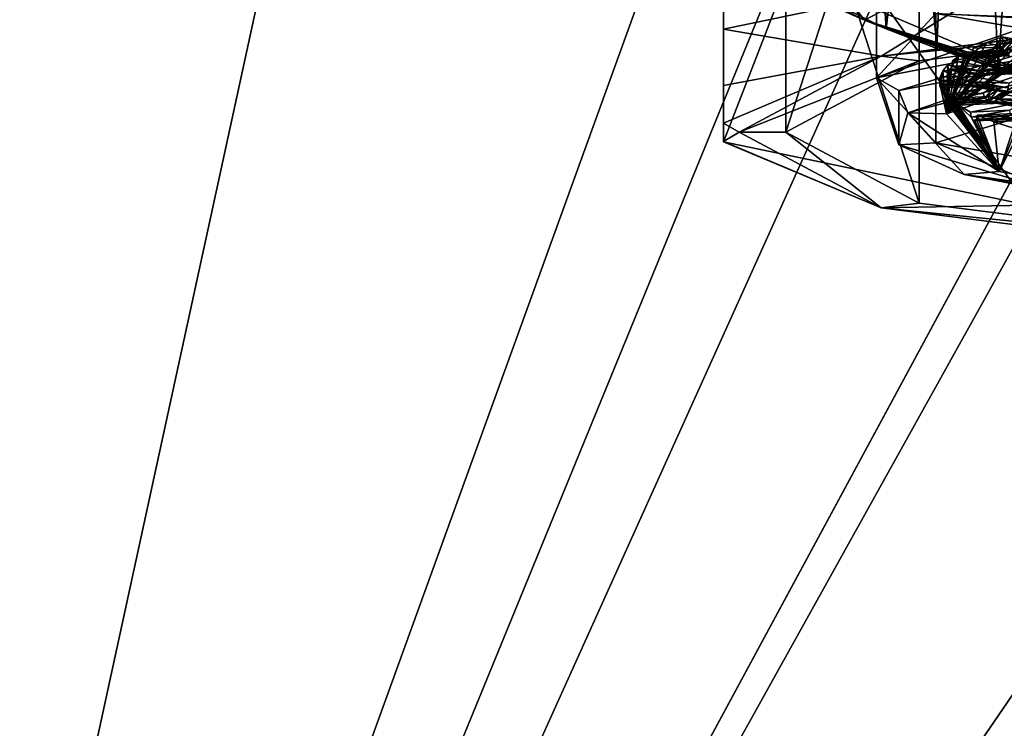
# Model space of a CAD drawing. Header units: millimetres. Extents: x -108 to 108, y -64 to 45.
# Tile 3 of 256: x -81 to -67, y -17 to -7. Entities that reach past the tile are written whole.
import ezdxf

# ---------------------------------------------------------------- set-up
doc = ezdxf.new("R2010")
doc.units = ezdxf.units.MM
doc.header["$LTSCALE"] = 65.185185
for name, color, linetype in [('1', 7, 'CONTINUOUS'), ('1027', 7, 'CONTINUOUS'), ('1072', 7, 'CONTINUOUS'), ('1086', 7, 'CONTINUOUS'), ('1908', 7, 'CONTINUOUS'), ('2', 7, 'CONTINUOUS'), ('229', 7, 'CONTINUOUS'), ('231', 7, 'CONTINUOUS'), ('234', 7, 'CONTINUOUS'), ('240', 7, 'CONTINUOUS'), ('241', 7, 'CONTINUOUS'), ('243', 7, 'CONTINUOUS'), ('325', 7, 'CONTINUOUS'), ('337', 7, 'CONTINUOUS'), ('348', 7, 'CONTINUOUS'), ('371', 7, 'CONTINUOUS'), ('376', 7, 'CONTINUOUS'), ('451', 7, 'CONTINUOUS'), ('468', 7, 'CONTINUOUS'), ('50', 7, 'CONTINUOUS'), ('517', 7, 'CONTINUOUS'), ('518', 7, 'CONTINUOUS'), ('52', 7, 'CONTINUOUS'), ('551', 7, 'CONTINUOUS'), ('56', 7, 'CONTINUOUS'), ('572', 7, 'CONTINUOUS'), ('586', 7, 'CONTINUOUS'), ('614', 7, 'CONTINUOUS'), ('615', 7, 'CONTINUOUS'), ('643', 7, 'CONTINUOUS'), ('644', 7, 'CONTINUOUS'), ('648', 7, 'CONTINUOUS'), ('653', 7, 'CONTINUOUS'), ('657', 7, 'CONTINUOUS'), ('659', 7, 'CONTINUOUS'), ('660', 7, 'CONTINUOUS'), ('670', 7, 'CONTINUOUS'), ('699', 7, 'CONTINUOUS'), ('74', 7, 'CONTINUOUS'), ('810', 7, 'CONTINUOUS'), ('840', 7, 'CONTINUOUS'), ('841', 7, 'CONTINUOUS'), ('842', 7, 'CONTINUOUS'), ('843', 7, 'CONTINUOUS'), ('848', 7, 'CONTINUOUS'), ('876', 7, 'CONTINUOUS'), ('881', 7, 'CONTINUOUS'), ('919', 7, 'CONTINUOUS'), ('960', 7, 'CONTINUOUS'), ('992', 7, 'CONTINUOUS')]:
    doc.layers.add(name, color=color, linetype=linetype)

msp = doc.modelspace()

# ---------------------------------------------------------------- linework, layer by layer
at = {"layer": '1', "linetype": 'CONTINUOUS'}
for points in [[(-86, 45, 2), (-86, -45, 2), (-80.404, 3.382, 2), (-86, 45, 2)], [(-80.404, 3.382, 2), (-86, -45, 2), (-80.267, 3.034, 2), (-80.404, 3.382, 2)], [(-80.267, 3.034, 2), (-86, -45, 2), (-76.621, -1.925, 2), (-80.267, 3.034, 2)], [(-76.621, -1.925, 2), (-86, -45, 2), (-71.784, -5.763, 2), (-76.621, -1.925, 2)], [(-71.784, -5.763, 2), (-86, -45, 2), (-66.099, -8.173, 2), (-71.784, -5.763, 2)], [(-86, -45, 2), (86, -45, 2), (-66.099, -8.173, 2), (-86, -45, 2)]]:
    msp.add_3dface(points, dxfattribs=at)
at = {"layer": '1027', "color": 8, "linetype": 'CONTINUOUS'}
for points in [[(-67.521, -8.116, 195.684), (-67.529, -8.054, 195.643), (-67.018, -8.203, 195.189), (-67.521, -8.116, 195.684)], [(-67.529, -8.054, 195.643), (-67.048, -8.137, 195.169), (-67.018, -8.203, 195.189), (-67.529, -8.054, 195.643)], [(-67.5, -8.133, 195.771), (-67.521, -8.116, 195.684), (-66.936, -8.231, 195.216), (-67.5, -8.133, 195.771)], [(-66.936, -8.231, 195.216), (-67.521, -8.116, 195.684), (-67.018, -8.203, 195.189), (-66.936, -8.231, 195.216)]]:
    msp.add_3dface(points, dxfattribs=at)
at = {"layer": '1072', "color": 8, "linetype": 'CONTINUOUS'}
for points in [[(-67.236, -7.93, 196.735), (-67.257, -7.976, 196.66), (-66.548, -7.898, 196.917), (-67.236, -7.93, 196.735)], [(-67.257, -7.976, 196.66), (-66.488, -7.94, 196.863), (-66.548, -7.898, 196.917), (-67.257, -7.976, 196.66)], [(-67.228, -7.858, 196.753), (-67.236, -7.93, 196.735), (-66.57, -7.828, 196.926), (-67.228, -7.858, 196.753)], [(-66.57, -7.828, 196.926), (-67.236, -7.93, 196.735), (-66.548, -7.898, 196.917), (-66.57, -7.828, 196.926)]]:
    msp.add_3dface(points, dxfattribs=at)
at = {"layer": '1086', "color": 8, "linetype": 'CONTINUOUS'}
for points in [[(-66.771, -7.468, 198.963), (-66.947, -7.583, 198.315), (-66.926, -7.653, 198.306), (-66.771, -7.468, 198.963)], [(-66.741, -7.534, 198.983), (-66.771, -7.468, 198.963), (-66.926, -7.653, 198.306), (-66.741, -7.534, 198.983)], [(-66.741, -7.534, 198.983), (-66.926, -7.653, 198.306), (-66.866, -7.695, 198.252), (-66.741, -7.534, 198.983)]]:
    msp.add_3dface(points, dxfattribs=at)
at = {"layer": '1908', "color": 8, "linetype": 'CONTINUOUS'}
for points in [[(-67.152, -8.299, 194.255), (-67.714, -8.325, 194.106), (-67.583, -8.425, 193.539), (-67.152, -8.299, 194.255)], [(-67.152, -8.299, 194.255), (-67.583, -8.425, 193.539), (-66.67, -8.382, 193.78), (-67.152, -8.299, 194.255)], [(-67.583, -8.425, 193.539), (-67.408, -8.523, 192.984), (-66.67, -8.382, 193.78), (-67.583, -8.425, 193.539)], [(-67.408, -8.523, 192.984), (-66.846, -8.497, 193.132), (-66.67, -8.382, 193.78), (-67.408, -8.523, 192.984)]]:
    msp.add_3dface(points, dxfattribs=at)
at = {"layer": '2', "linetype": 'CONTINUOUS'}
for points in [[(-86, -45), (-86, 45), (-66.657, 2.163), (-86, -45)], [(-66.657, -2.163), (-86, -45), (-66.657, 2.163), (-66.657, -2.163)], [(-86, -45), (-55.885, -5.663), (39.25, 0), (-86, -45)], [(42.03, -10.375), (-86, -45), (39.25, 0), (42.03, -10.375)], [(-64.115, -5.663), (-86, -45), (-66.657, -2.163), (-64.115, -5.663)], [(-55.885, -5.663), (-86, -45), (-60, -7), (-55.885, -5.663)], [(-60, -7), (-86, -45), (-64.115, -5.663), (-60, -7)], [(49.625, -17.97), (-86, -45), (42.03, -10.375), (49.625, -17.97)]]:
    msp.add_3dface(points, dxfattribs=at)
at = {"layer": '229', "color": 8, "linetype": 'CONTINUOUS'}
for points in [[(-66.182, -7.529, 201.722), (-66.276, -7.179, 201.755), (-68.766, -8.028, 196.942), (-66.182, -7.529, 201.722)], [(-68.445, -8.21, 197.862), (-66.182, -7.529, 201.722), (-68.766, -8.028, 196.942), (-68.445, -8.21, 197.862)], [(-66.182, -7.529, 201.722), (-68.445, -8.21, 197.862), (-65.951, -7.728, 201.522), (-66.182, -7.529, 201.722)], [(-65.951, -7.728, 201.522), (-68.445, -8.21, 197.862), (-68.311, -8.532, 196.962), (-65.951, -7.728, 201.522)], [(-68.445, -8.996, 193.405), (-68.445, -8.21, 197.862), (-68.766, -8.028, 196.942), (-68.445, -8.996, 193.405)], [(-67.908, -8.969, 191.607), (-68.445, -8.996, 193.405), (-68.766, -8.028, 196.942), (-67.908, -8.969, 191.607)], [(-68.445, -8.21, 197.862), (-68.445, -8.996, 193.405), (-68.311, -8.532, 196.962), (-68.445, -8.21, 197.862)], [(-68.311, -8.532, 196.962), (-68.445, -8.996, 193.405), (-67.499, -9.425, 191.9), (-68.311, -8.532, 196.962)], [(-66.182, -9.676, 189.546), (-68.445, -8.996, 193.405), (-67.908, -8.969, 191.607), (-66.182, -9.676, 189.546)], [(-68.445, -8.996, 193.405), (-66.182, -9.676, 189.546), (-67.499, -9.425, 191.9), (-68.445, -8.996, 193.405)], [(-64.029, -9.642, 187.787), (-66.182, -9.676, 189.546), (-67.908, -8.969, 191.607), (-64.029, -9.642, 187.787)], [(-67.499, -9.425, 191.9), (-66.182, -9.676, 189.546), (-63.819, -10.064, 188.277), (-67.499, -9.425, 191.9)]]:
    msp.add_3dface(points, dxfattribs=at)
at = {"layer": '231', "color": 8, "linetype": 'CONTINUOUS'}
for points in [[(-68.766, -8.028, 196.942), (-66.276, -7.179, 201.755), (-68.766, -6.157, 196.612), (-68.766, -8.028, 196.942)], [(-67.908, -7.098, 191.277), (-68.766, -8.028, 196.942), (-68.766, -6.157, 196.612), (-67.908, -7.098, 191.277)], [(-67.908, -8.969, 191.607), (-68.766, -8.028, 196.942), (-67.908, -7.098, 191.277), (-67.908, -8.969, 191.607)], [(-64.029, -7.771, 187.457), (-67.908, -8.969, 191.607), (-67.908, -7.098, 191.277), (-64.029, -7.771, 187.457)], [(-64.029, -9.642, 187.787), (-67.908, -8.969, 191.607), (-64.029, -7.771, 187.457), (-64.029, -9.642, 187.787)]]:
    msp.add_3dface(points, dxfattribs=at)
at = {"layer": '234', "color": 8, "linetype": 'CONTINUOUS'}
for points in [[(-64.029, -7.771, 187.457), (-67.908, -7.098, 191.277), (-65.504, -7.223, 187.684), (-64.029, -7.771, 187.457)], [(-65.504, -7.223, 187.684), (-67.908, -7.098, 191.277), (-65.815, -7.182, 187.916), (-65.504, -7.223, 187.684)]]:
    msp.add_3dface(points, dxfattribs=at)
at = {"layer": '240', "color": 7, "linetype": 'CONTINUOUS', "true_color": 0xa36635}
for points in [[(-70.975, -6.671, 190.531), (-69.656, -5.548, 187.972), (-70.975, -8.951, 190.933), (-70.975, -6.671, 190.531)], [(-70.975, -8.951, 190.933), (-69.656, -5.548, 187.972), (-66.576, -9.866, 185.743), (-70.975, -8.951, 190.933)], [(-69.656, -5.548, 187.972), (-63.688, -6.301, 183.702), (-66.576, -9.866, 185.743), (-69.656, -5.548, 187.972)]]:
    msp.add_3dface(points, dxfattribs=at)
at = {"layer": '241', "color": 7, "linetype": 'CONTINUOUS', "true_color": 0xa36635}
for points in [[(-70.975, -8.948, 193.324), (-70.75, -8.811, 195.67), (-70.975, -8.683, 195.648), (-70.975, -8.948, 193.324)], [(-68.697, -9.908, 189.448), (-70.75, -8.811, 195.67), (-70.975, -8.948, 193.324), (-68.697, -9.908, 189.448)], [(-70.975, -8.951, 190.933), (-68.697, -9.908, 189.448), (-70.975, -8.948, 193.324), (-70.975, -8.951, 190.933)], [(-70.975, -8.951, 190.933), (-66.576, -9.866, 185.743), (-68.697, -9.908, 189.448), (-70.975, -8.951, 190.933)], [(-68.697, -9.908, 189.448), (-66.576, -9.866, 185.743), (-63.322, -10.586, 185.602), (-68.697, -9.908, 189.448)]]:
    msp.add_3dface(points, dxfattribs=at)
at = {"layer": '243', "color": 7, "linetype": 'CONTINUOUS', "true_color": 0xa36635}
for points in [[(-70.075, -3.887, 194.802), (-68.151, -2.858, 200.634), (-70.075, -8.811, 195.67), (-70.075, -3.887, 194.802)], [(-70.075, -8.811, 195.67), (-68.151, -2.858, 200.634), (-68.151, -7.782, 201.502), (-70.075, -8.811, 195.67)], [(-68.151, -7.782, 201.502), (-68.151, -2.858, 200.634), (-63.113, -7.147, 205.107), (-68.151, -7.782, 201.502)]]:
    msp.add_3dface(points, dxfattribs=at)
at = {"layer": '325', "color": 8, "linetype": 'CONTINUOUS'}
for points in [[(-67.065, -8.368, 194.438), (-66.48, -8.42, 193.958), (-66.983, -8.333, 194.454), (-67.065, -8.368, 194.438)], [(-66.502, -8.466, 193.883), (-66.48, -8.42, 193.958), (-67.065, -8.368, 194.438), (-66.502, -8.466, 193.883)], [(-66.983, -8.333, 194.454), (-66.472, -8.348, 193.975), (-66.954, -8.264, 194.45), (-66.983, -8.333, 194.454)], [(-66.48, -8.42, 193.958), (-66.472, -8.348, 193.975), (-66.983, -8.333, 194.454), (-66.48, -8.42, 193.958)]]:
    msp.add_3dface(points, dxfattribs=at)
at = {"layer": '337', "color": 8, "linetype": 'CONTINUOUS'}
for points in [[(-67.331, -8.019, 195.838), (-67.155, -7.905, 196.486), (-67.177, -7.968, 196.52), (-67.331, -8.019, 195.838)], [(-67.443, -8.123, 195.826), (-67.361, -8.088, 195.842), (-67.237, -7.989, 196.584), (-67.443, -8.123, 195.826)], [(-67.361, -8.088, 195.842), (-67.331, -8.019, 195.838), (-67.177, -7.968, 196.52), (-67.361, -8.088, 195.842)], [(-67.237, -7.989, 196.584), (-67.361, -8.088, 195.842), (-67.177, -7.968, 196.52), (-67.237, -7.989, 196.584)]]:
    msp.add_3dface(points, dxfattribs=at)
at = {"layer": '348', "color": 8, "linetype": 'CONTINUOUS'}
for points in [[(-67.361, -8.088, 195.842), (-67.443, -8.123, 195.826), (-66.858, -8.175, 195.347), (-67.361, -8.088, 195.842)], [(-67.331, -8.019, 195.838), (-67.361, -8.088, 195.842), (-66.85, -8.103, 195.364), (-67.331, -8.019, 195.838)], [(-66.85, -8.103, 195.364), (-67.361, -8.088, 195.842), (-66.858, -8.175, 195.347), (-66.85, -8.103, 195.364)], [(-66.858, -8.175, 195.347), (-67.443, -8.123, 195.826), (-66.88, -8.221, 195.272), (-66.858, -8.175, 195.347)]]:
    msp.add_3dface(points, dxfattribs=at)
at = {"layer": '371', "color": 8, "linetype": 'CONTINUOUS'}
for points in [[(-67.065, -8.368, 194.438), (-66.983, -8.333, 194.454), (-66.859, -8.234, 195.195), (-67.065, -8.368, 194.438)], [(-66.983, -8.333, 194.454), (-66.954, -8.264, 194.45), (-66.799, -8.213, 195.131), (-66.983, -8.333, 194.454)], [(-66.859, -8.234, 195.195), (-66.983, -8.333, 194.454), (-66.799, -8.213, 195.131), (-66.859, -8.234, 195.195)], [(-66.799, -8.213, 195.131), (-66.954, -8.264, 194.45), (-66.777, -8.15, 195.098), (-66.799, -8.213, 195.131)]]:
    msp.add_3dface(points, dxfattribs=at)
at = {"layer": '376', "color": 8, "linetype": 'CONTINUOUS'}
for points in [[(-66.467, -7.954, 196.787), (-67.237, -7.989, 196.584), (-67.177, -7.968, 196.52), (-66.467, -7.954, 196.787)], [(-67.155, -7.905, 196.486), (-66.489, -7.936, 196.701), (-67.177, -7.968, 196.52), (-67.155, -7.905, 196.486)], [(-66.489, -7.936, 196.701), (-66.467, -7.954, 196.787), (-67.177, -7.968, 196.52), (-66.489, -7.936, 196.701)], [(-66.497, -7.875, 196.66), (-66.489, -7.936, 196.701), (-67.155, -7.905, 196.486), (-66.497, -7.875, 196.66)]]:
    msp.add_3dface(points, dxfattribs=at)
at = {"layer": '451', "color": 8, "linetype": 'CONTINUOUS'}
for points in [[(-66.846, -8.497, 193.132), (-67.408, -8.523, 192.984), (-67.399, -8.597, 192.969), (-66.846, -8.497, 193.132)], [(-66.824, -8.567, 193.123), (-66.846, -8.497, 193.132), (-67.399, -8.597, 192.969), (-66.824, -8.567, 193.123)], [(-67.375, -8.638, 192.908), (-66.824, -8.567, 193.123), (-67.399, -8.597, 192.969), (-67.375, -8.638, 192.908)], [(-66.765, -8.609, 193.069), (-66.824, -8.567, 193.123), (-67.375, -8.638, 192.908), (-66.765, -8.609, 193.069)]]:
    msp.add_3dface(points, dxfattribs=at)
at = {"layer": '468', "color": 8, "linetype": 'CONTINUOUS'}
for points in [[(-66.771, -7.468, 198.963), (-66.741, -7.534, 198.983), (-66.948, -7.438, 199.138), (-66.771, -7.468, 198.963)], [(-66.948, -7.438, 199.138), (-66.741, -7.534, 198.983), (-66.934, -7.502, 199.176), (-66.948, -7.438, 199.138)], [(-66.741, -7.534, 198.983), (-66.66, -7.562, 199.01), (-66.934, -7.502, 199.176), (-66.741, -7.534, 198.983)], [(-66.934, -7.502, 199.176), (-66.66, -7.562, 199.01), (-66.899, -7.52, 199.246), (-66.934, -7.502, 199.176)]]:
    msp.add_3dface(points, dxfattribs=at)
at = {"layer": '50', "linetype": 'CONTINUOUS'}
for points in [[(-68.754, 2.5, 7.59), (-69.25, 2.5, 9), (-68.628, -7.322, 7.447), (-68.754, 2.5, 7.59)], [(-68.628, -7.322, 7.447), (-69.25, 2.5, 9), (-69.25, -7.061, 9), (-68.628, -7.322, 7.447)], [(-67.484, 2.5, 6.803), (-68.754, 2.5, 7.59), (-67.893, -7.603, 6.935), (-67.484, 2.5, 6.803)], [(-67.893, -7.603, 6.935), (-68.754, 2.5, 7.59), (-68.628, -7.322, 7.447), (-67.893, -7.603, 6.935)], [(-67.008, -7.904, 6.75), (-67.484, 2.5, 6.803), (-67.893, -7.603, 6.935), (-67.008, -7.904, 6.75)], [(-66.49, -0.369, 6.809), (-67.484, 2.5, 6.803), (-67.008, -7.904, 6.75), (-66.49, -0.369, 6.809)], [(-66.131, -8.164, 6.924), (-66.49, -0.369, 6.809), (-67.008, -7.904, 6.75), (-66.131, -8.164, 6.924)]]:
    msp.add_3dface(points, dxfattribs=at)
at = {"layer": '517', "color": 8, "linetype": 'CONTINUOUS'}
for points in [[(-67.07, -8.664, 192.182), (-66.774, -8.544, 192.866), (-67.311, -8.569, 192.724), (-67.07, -8.664, 192.182)], [(-66.292, -8.627, 192.391), (-66.774, -8.544, 192.866), (-67.07, -8.664, 192.182), (-66.292, -8.627, 192.391)], [(-66.789, -8.756, 191.659), (-66.292, -8.627, 192.391), (-67.07, -8.664, 192.182), (-66.789, -8.756, 191.659)]]:
    msp.add_3dface(points, dxfattribs=at)
at = {"layer": '518', "color": 8, "linetype": 'CONTINUOUS'}
for points in [[(-65.951, -7.728, 201.522), (-68.311, -8.532, 196.962), (-65.551, -7.798, 201.128), (-65.951, -7.728, 201.522)], [(-65.551, -7.798, 201.128), (-68.311, -8.532, 196.962), (-67.753, -8.548, 196.871), (-65.551, -7.798, 201.128)], [(-68.311, -8.532, 196.962), (-67.499, -9.425, 191.9), (-66.994, -9.38, 192.152), (-68.311, -8.532, 196.962)], [(-67.753, -8.548, 196.871), (-68.311, -8.532, 196.962), (-66.994, -9.38, 192.152), (-67.753, -8.548, 196.871)], [(-66.994, -9.38, 192.152), (-67.499, -9.425, 191.9), (-63.564, -9.976, 188.774), (-66.994, -9.38, 192.152)], [(-67.499, -9.425, 191.9), (-63.819, -10.064, 188.277), (-63.564, -9.976, 188.774), (-67.499, -9.425, 191.9)]]:
    msp.add_3dface(points, dxfattribs=at)
at = {"layer": '52', "linetype": 'CONTINUOUS'}
for points in [[(-69.25, -7.061, 9), (-68.754, 2.5, 10.41), (-68.628, -7.322, 10.553), (-69.25, -7.061, 9)], [(-68.754, 2.5, 10.41), (-67.484, 2.5, 11.197), (-68.628, -7.322, 10.553), (-68.754, 2.5, 10.41)], [(-68.628, -7.322, 10.553), (-67.484, 2.5, 11.197), (-67.893, -7.603, 11.065), (-68.628, -7.322, 10.553)], [(-67.893, -7.603, 11.065), (-67.484, 2.5, 11.197), (-67.008, -7.904, 11.25), (-67.893, -7.603, 11.065)], [(-67.484, 2.5, 11.197), (-66.489, -0.372, 11.191), (-67.008, -7.904, 11.25), (-67.484, 2.5, 11.197)], [(-67.008, -7.904, 11.25), (-66.489, -0.372, 11.191), (-66.131, -8.164, 11.076), (-67.008, -7.904, 11.25)]]:
    msp.add_3dface(points, dxfattribs=at)
at = {"layer": '551', "color": 8, "linetype": 'CONTINUOUS'}
for points in [[(-66.866, -7.695, 198.252), (-66.926, -7.653, 198.306), (-67.41, -7.721, 198.109), (-66.866, -7.695, 198.252)], [(-67.41, -7.721, 198.109), (-66.926, -7.653, 198.306), (-67.38, -7.673, 198.187), (-67.41, -7.721, 198.109)], [(-66.947, -7.583, 198.315), (-67.369, -7.602, 198.204), (-67.38, -7.673, 198.187), (-66.947, -7.583, 198.315)], [(-66.926, -7.653, 198.306), (-66.947, -7.583, 198.315), (-67.38, -7.673, 198.187), (-66.926, -7.653, 198.306)]]:
    msp.add_3dface(points, dxfattribs=at)
at = {"layer": '56', "linetype": 'CONTINUOUS'}
for points in [[(-71.958, -5.659, 190.897), (-69.25, -7.061, 9), (-68.937, -7.195, 185.586), (-71.958, -5.659, 190.897)], [(-71.784, -5.763, 2), (-66.099, -8.173, 2), (-68.628, -7.322, 7.447), (-71.784, -5.763, 2)], [(-71.784, -5.763, 2), (-68.628, -7.322, 7.447), (-69.25, -7.061, 9), (-71.784, -5.763, 2)], [(-69.25, -7.061, 9), (-68.628, -7.322, 10.553), (-68.937, -7.195, 185.586), (-69.25, -7.061, 9)], [(-65.401, -8.353, 10.583), (-64.75, -8.501, 9), (-68.937, -7.195, 185.586), (-65.401, -8.353, 10.583)], [(-68.937, -7.195, 185.586), (-64.75, -8.501, 9), (-64.618, -8.528, 182.422), (-68.937, -7.195, 185.586)], [(-68.628, -7.322, 10.553), (-67.893, -7.603, 11.065), (-68.937, -7.195, 185.586), (-68.628, -7.322, 10.553)], [(-67.893, -7.603, 11.065), (-67.008, -7.904, 11.25), (-68.937, -7.195, 185.586), (-67.893, -7.603, 11.065)], [(-67.008, -7.904, 11.25), (-66.131, -8.164, 11.076), (-68.937, -7.195, 185.586), (-67.008, -7.904, 11.25)], [(-66.131, -8.164, 11.076), (-65.401, -8.353, 10.583), (-68.937, -7.195, 185.586), (-66.131, -8.164, 11.076)], [(-66.099, -8.173, 2), (-67.893, -7.603, 6.935), (-68.628, -7.322, 7.447), (-66.099, -8.173, 2)], [(-66.099, -8.173, 2), (-67.008, -7.904, 6.75), (-67.893, -7.603, 6.935), (-66.099, -8.173, 2)], [(-66.099, -8.173, 2), (-66.131, -8.164, 6.924), (-67.008, -7.904, 6.75), (-66.099, -8.173, 2)]]:
    msp.add_3dface(points, dxfattribs=at)
at = {"layer": '572', "color": 8, "linetype": 'CONTINUOUS'}
for points in [[(-67.122, -8.378, 194.382), (-67.732, -8.406, 194.221), (-67.719, -8.389, 194.147), (-67.122, -8.378, 194.382)], [(-67.714, -8.325, 194.106), (-67.144, -8.36, 194.296), (-67.719, -8.389, 194.147), (-67.714, -8.325, 194.106)], [(-67.144, -8.36, 194.296), (-67.122, -8.378, 194.382), (-67.719, -8.389, 194.147), (-67.144, -8.36, 194.296)], [(-67.152, -8.299, 194.255), (-67.144, -8.36, 194.296), (-67.714, -8.325, 194.106), (-67.152, -8.299, 194.255)]]:
    msp.add_3dface(points, dxfattribs=at)
at = {"layer": '586', "color": 8, "linetype": 'CONTINUOUS'}
for points in [[(-67.529, -8.054, 195.643), (-67.521, -8.116, 195.684), (-67.85, -8.069, 195.559), (-67.529, -8.054, 195.643)], [(-67.85, -8.069, 195.559), (-67.521, -8.116, 195.684), (-67.85, -8.133, 195.6), (-67.85, -8.069, 195.559)], [(-67.521, -8.116, 195.684), (-67.5, -8.133, 195.771), (-67.85, -8.133, 195.6), (-67.521, -8.116, 195.684)], [(-67.5, -8.133, 195.771), (-67.849, -8.149, 195.678), (-67.85, -8.133, 195.6), (-67.5, -8.133, 195.771)]]:
    msp.add_3dface(points, dxfattribs=at)
at = {"layer": '614', "color": 8, "linetype": 'CONTINUOUS'}
for points in [[(-67.52, -8.12, 195.847), (-67.58, -8.078, 195.9), (-67.847, -8.135, 195.76), (-67.52, -8.12, 195.847)], [(-67.847, -8.135, 195.76), (-67.58, -8.078, 195.9), (-67.845, -8.092, 195.829), (-67.847, -8.135, 195.76)], [(-67.602, -8.007, 195.91), (-67.844, -8.018, 195.846), (-67.845, -8.092, 195.829), (-67.602, -8.007, 195.91)], [(-67.58, -8.078, 195.9), (-67.602, -8.007, 195.91), (-67.845, -8.092, 195.829), (-67.58, -8.078, 195.9)]]:
    msp.add_3dface(points, dxfattribs=at)
at = {"layer": '615', "color": 8, "linetype": 'CONTINUOUS'}
for points in [[(-67.844, -8.018, 195.846), (-67.602, -8.007, 195.91), (-67.806, -7.928, 196.356), (-67.844, -8.018, 195.846)], [(-67.734, -7.839, 196.862), (-67.806, -7.928, 196.356), (-67.426, -7.893, 196.558), (-67.734, -7.839, 196.862)], [(-67.806, -7.928, 196.356), (-67.602, -8.007, 195.91), (-67.426, -7.893, 196.558), (-67.806, -7.928, 196.356)]]:
    msp.add_3dface(points, dxfattribs=at)
at = {"layer": '643', "color": 8, "linetype": 'CONTINUOUS'}
for points in [[(-67.676, -7.853, 197.17), (-67.228, -7.858, 196.753), (-67.67, -7.781, 197.188), (-67.676, -7.853, 197.17)], [(-67.694, -7.9, 197.09), (-67.236, -7.93, 196.735), (-67.676, -7.853, 197.17), (-67.694, -7.9, 197.09)], [(-67.257, -7.976, 196.66), (-67.236, -7.93, 196.735), (-67.694, -7.9, 197.09), (-67.257, -7.976, 196.66)], [(-67.236, -7.93, 196.735), (-67.228, -7.858, 196.753), (-67.676, -7.853, 197.17), (-67.236, -7.93, 196.735)]]:
    msp.add_3dface(points, dxfattribs=at)
at = {"layer": '644', "color": 8, "linetype": 'CONTINUOUS'}
for points in [[(-67.734, -7.839, 196.862), (-67.426, -7.893, 196.558), (-67.396, -7.958, 196.577), (-67.734, -7.839, 196.862)], [(-67.734, -7.839, 196.862), (-67.396, -7.958, 196.577), (-67.729, -7.899, 196.904), (-67.734, -7.839, 196.862)], [(-67.396, -7.958, 196.577), (-67.314, -7.986, 196.605), (-67.729, -7.899, 196.904), (-67.396, -7.958, 196.577)], [(-67.729, -7.899, 196.904), (-67.314, -7.986, 196.605), (-67.713, -7.917, 196.997), (-67.729, -7.899, 196.904)]]:
    msp.add_3dface(points, dxfattribs=at)
at = {"layer": '648', "color": 8, "linetype": 'CONTINUOUS'}
for points in [[(-67.369, -7.602, 198.204), (-66.947, -7.583, 198.315), (-67.174, -7.519, 198.678), (-67.369, -7.602, 198.204)], [(-66.771, -7.468, 198.963), (-66.948, -7.438, 199.138), (-67.174, -7.519, 198.678), (-66.771, -7.468, 198.963)], [(-66.947, -7.583, 198.315), (-66.771, -7.468, 198.963), (-67.174, -7.519, 198.678), (-66.947, -7.583, 198.315)]]:
    msp.add_3dface(points, dxfattribs=at)
at = {"layer": '653', "color": 8, "linetype": 'CONTINUOUS'}
for points in [[(-67.442, -7.737, 198.019), (-66.845, -7.709, 198.176), (-67.426, -7.729, 198.064), (-67.442, -7.737, 198.019)], [(-66.845, -7.709, 198.176), (-67.41, -7.721, 198.109), (-67.426, -7.729, 198.064), (-66.845, -7.709, 198.176)], [(-66.866, -7.695, 198.252), (-67.41, -7.721, 198.109), (-66.845, -7.709, 198.176), (-66.866, -7.695, 198.252)], [(-67.713, -7.917, 196.997), (-67.237, -7.989, 196.584), (-67.704, -7.908, 197.044), (-67.713, -7.917, 196.997)], [(-67.314, -7.986, 196.605), (-67.237, -7.989, 196.584), (-67.713, -7.917, 196.997), (-67.314, -7.986, 196.605)], [(-67.257, -7.976, 196.66), (-67.694, -7.9, 197.09), (-67.704, -7.908, 197.044), (-67.257, -7.976, 196.66)], [(-67.237, -7.989, 196.584), (-67.257, -7.976, 196.66), (-67.704, -7.908, 197.044), (-67.237, -7.989, 196.584)], [(-67.257, -7.976, 196.66), (-66.467, -7.954, 196.787), (-66.488, -7.94, 196.863), (-67.257, -7.976, 196.66)], [(-67.237, -7.989, 196.584), (-66.467, -7.954, 196.787), (-67.257, -7.976, 196.66), (-67.237, -7.989, 196.584)], [(-67.52, -8.12, 195.847), (-67.443, -8.123, 195.826), (-67.314, -7.986, 196.605), (-67.52, -8.12, 195.847)], [(-67.443, -8.123, 195.826), (-67.237, -7.989, 196.584), (-67.314, -7.986, 196.605), (-67.443, -8.123, 195.826)], [(-67.849, -8.149, 195.678), (-67.5, -8.133, 195.771), (-67.848, -8.142, 195.719), (-67.849, -8.149, 195.678)], [(-67.5, -8.133, 195.771), (-67.847, -8.135, 195.76), (-67.848, -8.142, 195.719), (-67.5, -8.133, 195.771)], [(-67.5, -8.133, 195.771), (-67.52, -8.12, 195.847), (-67.847, -8.135, 195.76), (-67.5, -8.133, 195.771)], [(-66.88, -8.221, 195.272), (-67.443, -8.123, 195.826), (-67.52, -8.12, 195.847), (-66.88, -8.221, 195.272)], [(-66.859, -8.234, 195.195), (-66.88, -8.221, 195.272), (-67.52, -8.12, 195.847), (-66.859, -8.234, 195.195)], [(-67.5, -8.133, 195.771), (-66.859, -8.234, 195.195), (-67.52, -8.12, 195.847), (-67.5, -8.133, 195.771)], [(-66.859, -8.234, 195.195), (-67.5, -8.133, 195.771), (-66.936, -8.231, 195.216), (-66.859, -8.234, 195.195)], [(-67.142, -8.364, 194.458), (-67.065, -8.368, 194.438), (-66.936, -8.231, 195.216), (-67.142, -8.364, 194.458)], [(-67.065, -8.368, 194.438), (-66.859, -8.234, 195.195), (-66.936, -8.231, 195.216), (-67.065, -8.368, 194.438)], [(-67.745, -8.392, 194.299), (-67.122, -8.378, 194.382), (-67.142, -8.364, 194.458), (-67.745, -8.392, 194.299)], [(-67.739, -8.399, 194.26), (-67.122, -8.378, 194.382), (-67.745, -8.392, 194.299), (-67.739, -8.399, 194.26)], [(-67.732, -8.406, 194.221), (-67.122, -8.378, 194.382), (-67.739, -8.399, 194.26), (-67.732, -8.406, 194.221)], [(-66.502, -8.466, 193.883), (-67.065, -8.368, 194.438), (-67.142, -8.364, 194.458), (-66.502, -8.466, 193.883)], [(-66.481, -8.479, 193.807), (-66.502, -8.466, 193.883), (-67.142, -8.364, 194.458), (-66.481, -8.479, 193.807)], [(-67.122, -8.378, 194.382), (-66.481, -8.479, 193.807), (-67.142, -8.364, 194.458), (-67.122, -8.378, 194.382)], [(-66.481, -8.479, 193.807), (-67.122, -8.378, 194.382), (-66.558, -8.476, 193.827), (-66.481, -8.479, 193.807)], [(-66.765, -8.609, 193.069), (-67.375, -8.638, 192.908), (-66.744, -8.623, 192.993), (-66.765, -8.609, 193.069)], [(-66.744, -8.623, 192.993), (-67.375, -8.638, 192.908), (-67.361, -8.644, 192.871), (-66.744, -8.623, 192.993)], [(-67.347, -8.651, 192.834), (-66.744, -8.623, 192.993), (-67.361, -8.644, 192.871), (-67.347, -8.651, 192.834)]]:
    msp.add_3dface(points, dxfattribs=at)
at = {"layer": '657', "color": 8, "linetype": 'CONTINUOUS'}
for points in [[(-67.753, -8.548, 196.871), (-66.132, -7.221, 200.367), (-66.113, -7.286, 200.402), (-67.753, -8.548, 196.871)], [(-66.132, -7.221, 200.367), (-67.753, -8.548, 196.871), (-66.489, -7.305, 199.891), (-66.132, -7.221, 200.367)], [(-67.753, -8.548, 196.871), (-66.113, -7.286, 200.402), (-66.068, -7.306, 200.461), (-67.753, -8.548, 196.871)], [(-65.551, -7.798, 201.128), (-67.753, -8.548, 196.871), (-66.017, -7.295, 200.522), (-65.551, -7.798, 201.128)], [(-67.753, -8.548, 196.871), (-66.043, -7.3, 200.492), (-66.017, -7.295, 200.522), (-67.753, -8.548, 196.871)], [(-67.753, -8.548, 196.871), (-66.068, -7.306, 200.461), (-66.043, -7.3, 200.492), (-67.753, -8.548, 196.871)], [(-67.753, -8.548, 196.871), (-66.859, -7.507, 199.318), (-66.489, -7.305, 199.891), (-67.753, -8.548, 196.871)], [(-66.948, -7.438, 199.138), (-66.934, -7.502, 199.176), (-67.753, -8.548, 196.871), (-66.948, -7.438, 199.138)], [(-66.948, -7.438, 199.138), (-67.753, -8.548, 196.871), (-67.174, -7.519, 198.678), (-66.948, -7.438, 199.138)], [(-66.934, -7.502, 199.176), (-66.899, -7.52, 199.246), (-67.753, -8.548, 196.871), (-66.934, -7.502, 199.176)], [(-67.753, -8.548, 196.871), (-66.879, -7.514, 199.282), (-66.859, -7.507, 199.318), (-67.753, -8.548, 196.871)], [(-67.753, -8.548, 196.871), (-66.899, -7.52, 199.246), (-66.879, -7.514, 199.282), (-67.753, -8.548, 196.871)], [(-67.753, -8.548, 196.871), (-67.38, -7.673, 198.187), (-67.174, -7.519, 198.678), (-67.753, -8.548, 196.871)], [(-67.38, -7.673, 198.187), (-67.369, -7.602, 198.204), (-67.174, -7.519, 198.678), (-67.38, -7.673, 198.187)], [(-67.469, -7.719, 197.93), (-67.753, -8.548, 196.871), (-67.479, -7.658, 197.89), (-67.469, -7.719, 197.93)], [(-67.479, -7.658, 197.89), (-67.753, -8.548, 196.871), (-67.583, -7.719, 197.541), (-67.479, -7.658, 197.89)], [(-67.753, -8.548, 196.871), (-67.41, -7.721, 198.109), (-67.38, -7.673, 198.187), (-67.753, -8.548, 196.871)], [(-67.753, -8.548, 196.871), (-67.676, -7.853, 197.17), (-67.583, -7.719, 197.541), (-67.753, -8.548, 196.871)], [(-67.442, -7.737, 198.019), (-67.753, -8.548, 196.871), (-67.469, -7.719, 197.93), (-67.442, -7.737, 198.019)], [(-67.41, -7.721, 198.109), (-67.753, -8.548, 196.871), (-67.426, -7.729, 198.064), (-67.41, -7.721, 198.109)], [(-67.753, -8.548, 196.871), (-67.442, -7.737, 198.019), (-67.426, -7.729, 198.064), (-67.753, -8.548, 196.871)], [(-67.676, -7.853, 197.17), (-67.67, -7.781, 197.188), (-67.583, -7.719, 197.541), (-67.676, -7.853, 197.17)], [(-67.753, -8.548, 196.871), (-67.847, -8.135, 195.76), (-67.806, -7.928, 196.356), (-67.753, -8.548, 196.871)], [(-67.847, -8.135, 195.76), (-67.845, -8.092, 195.829), (-67.806, -7.928, 196.356), (-67.847, -8.135, 195.76)], [(-67.845, -8.092, 195.829), (-67.844, -8.018, 195.846), (-67.806, -7.928, 196.356), (-67.845, -8.092, 195.829)], [(-67.753, -8.548, 196.871), (-67.806, -7.928, 196.356), (-67.734, -7.839, 196.862), (-67.753, -8.548, 196.871)], [(-67.753, -8.548, 196.871), (-67.734, -7.839, 196.862), (-67.729, -7.899, 196.904), (-67.753, -8.548, 196.871)], [(-67.753, -8.548, 196.871), (-67.694, -7.9, 197.09), (-67.676, -7.853, 197.17), (-67.753, -8.548, 196.871)], [(-67.753, -8.548, 196.871), (-67.729, -7.899, 196.904), (-67.713, -7.917, 196.997), (-67.753, -8.548, 196.871)], [(-67.694, -7.9, 197.09), (-67.753, -8.548, 196.871), (-67.704, -7.908, 197.044), (-67.694, -7.9, 197.09)], [(-67.753, -8.548, 196.871), (-67.713, -7.917, 196.997), (-67.704, -7.908, 197.044), (-67.753, -8.548, 196.871)], [(-66.994, -9.38, 192.152), (-67.85, -8.069, 195.559), (-67.85, -8.133, 195.6), (-66.994, -9.38, 192.152)], [(-67.85, -8.069, 195.559), (-66.994, -9.38, 192.152), (-67.828, -8.173, 194.967), (-67.85, -8.069, 195.559)], [(-67.849, -8.149, 195.678), (-66.994, -9.38, 192.152), (-67.85, -8.133, 195.6), (-67.849, -8.149, 195.678)], [(-66.994, -9.38, 192.152), (-67.849, -8.149, 195.678), (-67.848, -8.142, 195.719), (-66.994, -9.38, 192.152)], [(-67.847, -8.135, 195.76), (-66.994, -9.38, 192.152), (-67.848, -8.142, 195.719), (-67.847, -8.135, 195.76)], [(-67.753, -8.548, 196.871), (-66.994, -9.38, 192.152), (-67.847, -8.135, 195.76), (-67.753, -8.548, 196.871)], [(-66.994, -9.38, 192.152), (-67.745, -8.392, 194.299), (-67.828, -8.173, 194.967), (-66.994, -9.38, 192.152)], [(-67.828, -8.173, 194.967), (-67.745, -8.392, 194.299), (-67.757, -8.351, 194.363), (-67.828, -8.173, 194.967)], [(-67.761, -8.277, 194.379), (-67.828, -8.173, 194.967), (-67.757, -8.351, 194.363), (-67.761, -8.277, 194.379)], [(-66.994, -9.38, 192.152), (-67.739, -8.399, 194.26), (-67.745, -8.392, 194.299), (-66.994, -9.38, 192.152)], [(-67.732, -8.406, 194.221), (-66.994, -9.38, 192.152), (-67.719, -8.389, 194.147), (-67.732, -8.406, 194.221)], [(-66.994, -9.38, 192.152), (-67.714, -8.325, 194.106), (-67.719, -8.389, 194.147), (-66.994, -9.38, 192.152)], [(-67.714, -8.325, 194.106), (-66.994, -9.38, 192.152), (-67.583, -8.425, 193.539), (-67.714, -8.325, 194.106)], [(-66.994, -9.38, 192.152), (-67.732, -8.406, 194.221), (-67.739, -8.399, 194.26), (-66.994, -9.38, 192.152)], [(-67.399, -8.597, 192.969), (-67.408, -8.523, 192.984), (-67.583, -8.425, 193.539), (-67.399, -8.597, 192.969)], [(-66.994, -9.38, 192.152), (-67.399, -8.597, 192.969), (-67.583, -8.425, 193.539), (-66.994, -9.38, 192.152)], [(-67.375, -8.638, 192.908), (-67.399, -8.597, 192.969), (-66.994, -9.38, 192.152), (-67.375, -8.638, 192.908)], [(-67.375, -8.638, 192.908), (-66.994, -9.38, 192.152), (-67.361, -8.644, 192.871), (-67.375, -8.638, 192.908)], [(-66.994, -9.38, 192.152), (-67.347, -8.651, 192.834), (-67.361, -8.644, 192.871), (-66.994, -9.38, 192.152)], [(-67.347, -8.651, 192.834), (-66.994, -9.38, 192.152), (-67.321, -8.633, 192.763), (-67.347, -8.651, 192.834)], [(-66.994, -9.38, 192.152), (-67.311, -8.569, 192.724), (-67.321, -8.633, 192.763), (-66.994, -9.38, 192.152)], [(-67.07, -8.664, 192.182), (-67.311, -8.569, 192.724), (-66.994, -9.38, 192.152), (-67.07, -8.664, 192.182)], [(-66.789, -8.756, 191.659), (-67.07, -8.664, 192.182), (-66.994, -9.38, 192.152), (-66.789, -8.756, 191.659)], [(-66.774, -8.83, 191.646), (-66.789, -8.756, 191.659), (-66.994, -9.38, 192.152), (-66.774, -8.83, 191.646)], [(-66.736, -8.87, 191.588), (-66.774, -8.83, 191.646), (-66.994, -9.38, 192.152), (-66.736, -8.87, 191.588)], [(-66.736, -8.87, 191.588), (-66.994, -9.38, 192.152), (-63.564, -9.976, 188.774), (-66.736, -8.87, 191.588)]]:
    msp.add_3dface(points, dxfattribs=at)
at = {"layer": '659', "color": 8, "linetype": 'CONTINUOUS'}
for points in [[(-66.867, -7.691, 198.09), (-67.479, -7.658, 197.89), (-66.875, -7.63, 198.049), (-66.867, -7.691, 198.09)], [(-67.469, -7.719, 197.93), (-67.479, -7.658, 197.89), (-66.867, -7.691, 198.09), (-67.469, -7.719, 197.93)], [(-66.845, -7.709, 198.176), (-67.469, -7.719, 197.93), (-66.867, -7.691, 198.09), (-66.845, -7.709, 198.176)], [(-66.845, -7.709, 198.176), (-67.442, -7.737, 198.019), (-67.469, -7.719, 197.93), (-66.845, -7.709, 198.176)]]:
    msp.add_3dface(points, dxfattribs=at)
at = {"layer": '660', "color": 8, "linetype": 'CONTINUOUS'}
for points in [[(-67.67, -7.781, 197.188), (-67.228, -7.858, 196.753), (-66.875, -7.63, 198.049), (-67.67, -7.781, 197.188)], [(-67.583, -7.719, 197.541), (-67.67, -7.781, 197.188), (-66.875, -7.63, 198.049), (-67.583, -7.719, 197.541)], [(-67.479, -7.658, 197.89), (-67.583, -7.719, 197.541), (-66.875, -7.63, 198.049), (-67.479, -7.658, 197.89)], [(-66.875, -7.63, 198.049), (-67.228, -7.858, 196.753), (-66.393, -7.713, 197.575), (-66.875, -7.63, 198.049)], [(-66.393, -7.713, 197.575), (-67.228, -7.858, 196.753), (-66.57, -7.828, 196.926), (-66.393, -7.713, 197.575)]]:
    msp.add_3dface(points, dxfattribs=at)
at = {"layer": '670', "color": 8, "linetype": 'CONTINUOUS'}
for points in [[(-66.744, -8.623, 192.993), (-67.347, -8.651, 192.834), (-67.321, -8.633, 192.763), (-66.744, -8.623, 192.993)], [(-67.321, -8.633, 192.763), (-67.311, -8.569, 192.724), (-66.766, -8.605, 192.907), (-67.321, -8.633, 192.763)], [(-66.744, -8.623, 192.993), (-67.321, -8.633, 192.763), (-66.766, -8.605, 192.907), (-66.744, -8.623, 192.993)], [(-67.311, -8.569, 192.724), (-66.774, -8.544, 192.866), (-66.766, -8.605, 192.907), (-67.311, -8.569, 192.724)]]:
    msp.add_3dface(points, dxfattribs=at)
at = {"layer": '699', "color": 8, "linetype": 'CONTINUOUS'}
for points in [[(-67.761, -8.277, 194.379), (-67.757, -8.351, 194.363), (-67.224, -8.252, 194.521), (-67.761, -8.277, 194.379)], [(-67.224, -8.252, 194.521), (-67.757, -8.351, 194.363), (-67.202, -8.322, 194.511), (-67.224, -8.252, 194.521)], [(-67.757, -8.351, 194.363), (-67.745, -8.392, 194.299), (-67.202, -8.322, 194.511), (-67.757, -8.351, 194.363)], [(-67.745, -8.392, 194.299), (-67.142, -8.364, 194.458), (-67.202, -8.322, 194.511), (-67.745, -8.392, 194.299)]]:
    msp.add_3dface(points, dxfattribs=at)
at = {"layer": '74', "color": 7, "linetype": 'CONTINUOUS', "true_color": 0x0303ff}
for points in [[(-69.991, -5.837, 187.775), (-71.958, -5.659, 190.897), (-68.937, -7.195, 185.586), (-69.991, -5.837, 187.775)], [(-67.259, -6.311, 185.084), (-69.991, -5.837, 187.775), (-68.937, -7.195, 185.586), (-67.259, -6.311, 185.084)], [(-67.259, -6.311, 185.084), (-68.937, -7.195, 185.586), (-64.618, -8.528, 182.422), (-67.259, -6.311, 185.084)], [(-63.817, -6.616, 183.357), (-67.259, -6.311, 185.084), (-64.618, -8.528, 182.422), (-63.817, -6.616, 183.357)]]:
    msp.add_3dface(points, dxfattribs=at)
at = {"layer": '810', "color": 8, "linetype": 'CONTINUOUS'}
for points in [[(-67.529, -8.054, 195.643), (-67.85, -8.069, 195.559), (-67.828, -8.173, 194.967), (-67.529, -8.054, 195.643)], [(-67.529, -8.054, 195.643), (-67.828, -8.173, 194.967), (-67.048, -8.137, 195.169), (-67.529, -8.054, 195.643)], [(-67.828, -8.173, 194.967), (-67.761, -8.277, 194.379), (-67.048, -8.137, 195.169), (-67.828, -8.173, 194.967)], [(-67.761, -8.277, 194.379), (-67.224, -8.252, 194.521), (-67.048, -8.137, 195.169), (-67.761, -8.277, 194.379)]]:
    msp.add_3dface(points, dxfattribs=at)
at = {"layer": '840', "color": 7, "linetype": 'CONTINUOUS', "true_color": 0xa36635}
msp.add_3dface([(-70.975, -7.323, 200.17), (-66.576, -6.407, 205.361), (-70.975, -5.042, 199.768), (-70.975, -7.323, 200.17)], dxfattribs=at)
at = {"layer": '841', "color": 7, "linetype": 'CONTINUOUS', "true_color": 0xa36635}
for points in [[(-66.576, -6.407, 205.361), (-70.975, -7.323, 200.17), (-68.697, -7.713, 201.893), (-66.576, -6.407, 205.361)], [(-63.322, -7.035, 205.739), (-66.576, -6.407, 205.361), (-68.697, -7.713, 201.893), (-63.322, -7.035, 205.739)], [(-70.975, -7.323, 200.17), (-70.975, -8.138, 197.923), (-68.697, -7.713, 201.893), (-70.975, -7.323, 200.17)], [(-70.975, -8.683, 195.648), (-70.75, -8.811, 195.67), (-68.697, -7.713, 201.893), (-70.975, -8.683, 195.648)], [(-70.975, -8.138, 197.923), (-70.975, -8.683, 195.648), (-68.697, -7.713, 201.893), (-70.975, -8.138, 197.923)]]:
    msp.add_3dface(points, dxfattribs=at)
at = {"layer": '842', "color": 7, "linetype": 'CONTINUOUS', "true_color": 0xa36635}
for points in [[(-63.113, -7.147, 205.107), (-63.322, -7.035, 205.739), (-68.697, -7.713, 201.893), (-63.113, -7.147, 205.107)], [(-68.151, -7.782, 201.502), (-63.113, -7.147, 205.107), (-68.697, -7.713, 201.893), (-68.151, -7.782, 201.502)], [(-70.75, -8.811, 195.67), (-68.151, -7.782, 201.502), (-68.697, -7.713, 201.893), (-70.75, -8.811, 195.67)], [(-70.75, -8.811, 195.67), (-70.075, -8.811, 195.67), (-68.151, -7.782, 201.502), (-70.75, -8.811, 195.67)], [(-70.75, -8.811, 195.67), (-68.697, -9.908, 189.448), (-70.075, -8.811, 195.67), (-70.75, -8.811, 195.67)], [(-70.075, -8.811, 195.67), (-68.697, -9.908, 189.448), (-68.151, -9.839, 189.839), (-70.075, -8.811, 195.67)], [(-68.151, -9.839, 189.839), (-68.697, -9.908, 189.448), (-63.113, -10.475, 186.234), (-68.151, -9.839, 189.839)], [(-68.697, -9.908, 189.448), (-63.322, -10.586, 185.602), (-63.113, -10.475, 186.234), (-68.697, -9.908, 189.448)]]:
    msp.add_3dface(points, dxfattribs=at)
at = {"layer": '843', "color": 7, "linetype": 'CONTINUOUS', "true_color": 0xa36635}
for points in [[(-70.075, -3.887, 194.802), (-70.075, -8.811, 195.67), (-68.151, -9.839, 189.839), (-70.075, -3.887, 194.802)], [(-68.151, -4.915, 188.97), (-70.075, -3.887, 194.802), (-68.151, -9.839, 189.839), (-68.151, -4.915, 188.97)], [(-63.113, -5.55, 185.366), (-68.151, -4.915, 188.97), (-63.113, -10.475, 186.234), (-63.113, -5.55, 185.366)], [(-68.151, -4.915, 188.97), (-68.151, -9.839, 189.839), (-63.113, -10.475, 186.234), (-68.151, -4.915, 188.97)]]:
    msp.add_3dface(points, dxfattribs=at)
at = {"layer": '848', "color": 7, "linetype": 'CONTINUOUS', "true_color": 0xa36635}
for points in [[(-70.975, -6.671, 190.531), (-70.975, -7.323, 200.17), (-70.975, -5.042, 199.768), (-70.975, -6.671, 190.531)], [(-70.975, -6.671, 190.531), (-70.975, -8.951, 190.933), (-70.975, -8.948, 193.324), (-70.975, -6.671, 190.531)], [(-70.975, -6.671, 190.531), (-70.975, -8.948, 193.324), (-70.975, -8.683, 195.648), (-70.975, -6.671, 190.531)], [(-70.975, -6.671, 190.531), (-70.975, -8.683, 195.648), (-70.975, -8.138, 197.923), (-70.975, -6.671, 190.531)], [(-70.975, -7.323, 200.17), (-70.975, -6.671, 190.531), (-70.975, -8.138, 197.923), (-70.975, -7.323, 200.17)]]:
    msp.add_3dface(points, dxfattribs=at)
at = {"layer": '876', "color": 8, "linetype": 'CONTINUOUS'}
for points in [[(-66.497, -7.875, 196.66), (-67.155, -7.905, 196.486), (-67.331, -8.019, 195.838), (-66.497, -7.875, 196.66)], [(-66.497, -7.875, 196.66), (-67.331, -8.019, 195.838), (-66.85, -8.103, 195.364), (-66.497, -7.875, 196.66)]]:
    msp.add_3dface(points, dxfattribs=at)
at = {"layer": '881', "color": 8, "linetype": 'CONTINUOUS'}
for points in [[(-66.954, -8.264, 194.45), (-66.472, -8.348, 193.975), (-66.119, -8.119, 195.271), (-66.954, -8.264, 194.45)], [(-66.777, -8.15, 195.098), (-66.954, -8.264, 194.45), (-66.119, -8.119, 195.271), (-66.777, -8.15, 195.098)]]:
    msp.add_3dface(points, dxfattribs=at)
at = {"layer": '919', "color": 8, "linetype": 'CONTINUOUS'}
for points in [[(-67.602, -8.007, 195.91), (-67.58, -8.078, 195.9), (-67.426, -7.893, 196.558), (-67.602, -8.007, 195.91)], [(-67.426, -7.893, 196.558), (-67.58, -8.078, 195.9), (-67.396, -7.958, 196.577), (-67.426, -7.893, 196.558)], [(-67.58, -8.078, 195.9), (-67.52, -8.12, 195.847), (-67.396, -7.958, 196.577), (-67.58, -8.078, 195.9)], [(-67.52, -8.12, 195.847), (-67.314, -7.986, 196.605), (-67.396, -7.958, 196.577), (-67.52, -8.12, 195.847)]]:
    msp.add_3dface(points, dxfattribs=at)
at = {"layer": '960', "color": 8, "linetype": 'CONTINUOUS'}
for points in [[(-67.144, -8.36, 194.296), (-67.152, -8.299, 194.255), (-66.64, -8.448, 193.8), (-67.144, -8.36, 194.296)], [(-67.152, -8.299, 194.255), (-66.67, -8.382, 193.78), (-66.64, -8.448, 193.8), (-67.152, -8.299, 194.255)], [(-67.122, -8.378, 194.382), (-67.144, -8.36, 194.296), (-66.558, -8.476, 193.827), (-67.122, -8.378, 194.382)], [(-66.558, -8.476, 193.827), (-67.144, -8.36, 194.296), (-66.64, -8.448, 193.8), (-66.558, -8.476, 193.827)]]:
    msp.add_3dface(points, dxfattribs=at)
at = {"layer": '992', "color": 8, "linetype": 'CONTINUOUS'}
for points in [[(-67.224, -8.252, 194.521), (-67.202, -8.322, 194.511), (-67.048, -8.137, 195.169), (-67.224, -8.252, 194.521)], [(-67.048, -8.137, 195.169), (-67.202, -8.322, 194.511), (-67.018, -8.203, 195.189), (-67.048, -8.137, 195.169)], [(-67.202, -8.322, 194.511), (-67.142, -8.364, 194.458), (-67.018, -8.203, 195.189), (-67.202, -8.322, 194.511)], [(-67.142, -8.364, 194.458), (-66.936, -8.231, 195.216), (-67.018, -8.203, 195.189), (-67.142, -8.364, 194.458)]]:
    msp.add_3dface(points, dxfattribs=at)

doc.saveas('drawing.dxf')
